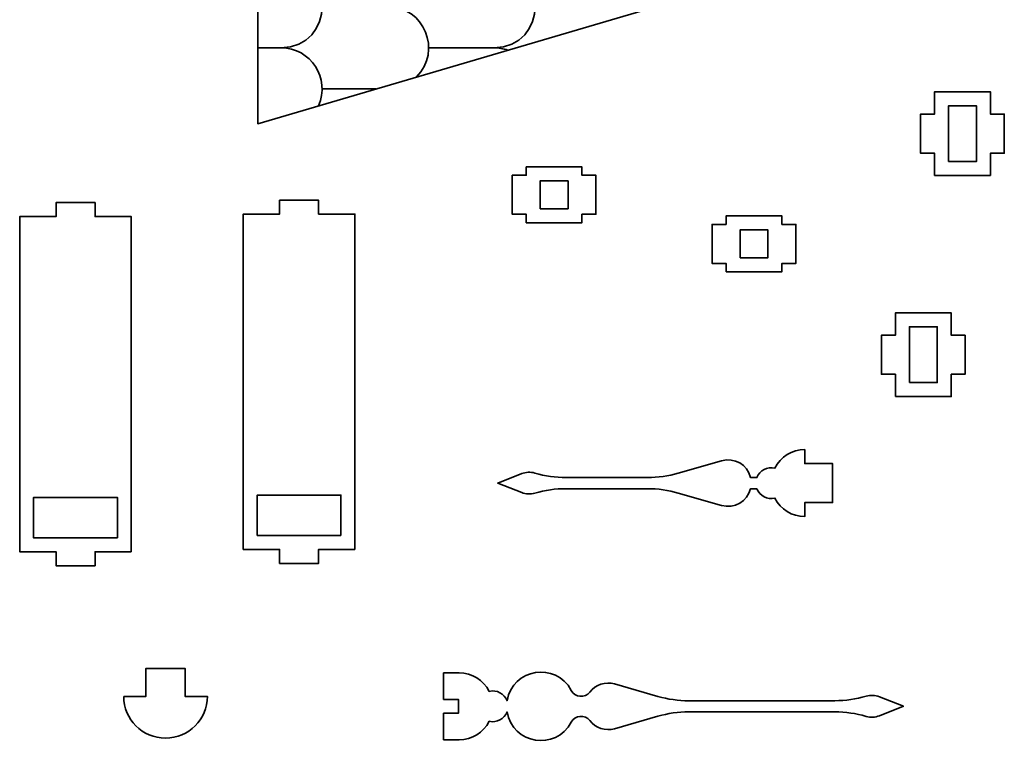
# Model space of a CAD drawing. Header units: centimetres. Extents: x -90 to 100, y -117 to 106.
# Tile 93 of 108: x 60 to 82, y 0 to 16. Entities that reach past the tile are written whole.
import ezdxf

# ---------------------------------------------------------------- set-up
doc = ezdxf.new("R2010")
doc.units = ezdxf.units.CM
doc.header["$MEASUREMENT"] = 0
doc.layers.add('Layer 1', color=7, linetype='Continuous')

msp = doc.modelspace()

# ---------------------------------------------------------------- linework, layer by layer
at = {"layer": 'Layer 1', "lineweight": 35}
for points, knots in [([(81.36412, 37.76817), (81.36412, 37.76817), (77.10615, 35.67371), (77.10615, 35.67371), (77.10615, 35.67371), (77.10615, 35.67371), (77.10615, 29.03269), (77.10615, 29.03269), (77.10615, 29.03269), (77.10615, 29.03269), (81.36412, 26.93779), (81.36412, 26.93779), (81.36412, 26.93779), (81.36412, 26.93779), (81.36412, 18.10064), (81.36412, 18.10064), (81.36412, 18.10064), (81.36412, 18.10064), (65.49073, 13.42844), (65.49073, 13.42844), (65.49073, 13.42844), (65.49073, 13.42844), (65.49073, 48.12858), (65.49073, 48.12858), (65.49073, 48.12858), (65.49073, 48.12858), (81.36412, 48.12858), (81.36412, 48.12858), (81.36412, 48.12858), (81.36412, 48.12858), (81.36412, 37.76817), (81.36412, 37.76817)], [0, 0, 0, 0, 0.11111111, 0.11111111, 0.11111111, 0.11111111, 0.22222222, 0.22222222, 0.22222222, 0.22222222, 0.33333333, 0.33333333, 0.33333333, 0.33333333, 0.44444444, 0.44444444, 0.44444444, 0.44444444, 0.55555556, 0.55555556, 0.55555556, 0.55555556, 0.66666667, 0.66666667, 0.66666667, 0.66666667, 0.77777778, 0.77777778, 0.77777778, 0.77777778, 1, 1, 1, 1]), ([(66.79693, 13.81299), (67.06022, 14.39968), (66.63019, 15.06185), (65.98805, 15.06185), (65.98805, 15.06185), (67.16993, 15.06185), (67.16993, 16.83583), (65.98805, 16.83583), (65.98805, 16.83583), (67.16993, 16.83583), (67.16993, 18.60982), (65.98805, 18.60982), (65.98805, 18.60982), (67.16993, 18.60982), (67.16993, 20.3838), (65.98805, 20.3838), (65.98805, 20.3838), (67.16993, 20.3838), (67.16993, 22.15778), (65.98805, 22.15778), (65.98805, 22.15778), (67.16993, 22.15778), (67.16993, 23.93176), (65.98805, 23.93176), (65.98805, 23.93176), (67.16993, 23.93176), (67.16993, 25.70574), (65.98805, 25.70574), (65.98805, 25.70574), (67.16993, 25.70574), (67.16993, 27.47972), (65.98805, 27.47972), (65.98805, 27.47972), (67.16993, 27.47972), (67.16993, 29.2537), (65.98805, 29.2537), (65.98805, 29.2537), (67.16993, 29.2537), (67.16993, 31.02783), (65.98805, 31.02783), (65.98805, 31.02783), (67.16993, 31.02783), (67.16993, 32.80181), (65.98805, 32.80181), (65.98805, 32.80181), (67.16993, 32.80181), (67.16993, 34.57579), (65.98805, 34.57579), (65.98805, 34.57579), (67.16993, 34.57579), (67.16993, 36.34977), (65.98805, 36.34977), (65.98805, 36.34977), (67.16993, 36.34977), (67.16993, 38.12361), (65.98805, 38.12361), (65.98805, 38.12361), (67.16993, 38.12361), (67.16993, 39.89788), (65.98805, 39.89788), (65.98805, 39.89788), (67.16993, 39.89788), (67.16993, 41.67216), (65.98805, 41.67216), (65.98805, 41.67216), (67.16993, 41.67216), (67.16993, 43.44643), (65.98805, 43.44643), (65.98805, 43.44643), (67.16993, 43.44643), (67.16993, 45.21924), (65.98805, 45.21924), (65.98805, 45.21924), (67.16993, 45.21924), (67.16993, 46.99352), (65.98805, 46.99352), (65.98805, 46.99352), (66.57899, 46.99352), (67.00464, 47.56105), (66.83935, 48.12858)], [0, 0, 0, 0, 0.04761905, 0.04761905, 0.04761905, 0.04761905, 0.0952381, 0.0952381, 0.0952381, 0.0952381, 0.14285714, 0.14285714, 0.14285714, 0.14285714, 0.19047619, 0.19047619, 0.19047619, 0.19047619, 0.23809524, 0.23809524, 0.23809524, 0.23809524, 0.28571429, 0.28571429, 0.28571429, 0.28571429, 0.33333333, 0.33333333, 0.33333333, 0.33333333, 0.38095238, 0.38095238, 0.38095238, 0.38095238, 0.42857143, 0.42857143, 0.42857143, 0.42857143, 0.47619048, 0.47619048, 0.47619048, 0.47619048, 0.52380952, 0.52380952, 0.52380952, 0.52380952, 0.57142857, 0.57142857, 0.57142857, 0.57142857, 0.61904762, 0.61904762, 0.61904762, 0.61904762, 0.66666667, 0.66666667, 0.66666667, 0.66666667, 0.71428571, 0.71428571, 0.71428571, 0.71428571, 0.76190476, 0.76190476, 0.76190476, 0.76190476, 0.80952381, 0.80952381, 0.80952381, 0.80952381, 0.85714286, 0.85714286, 0.85714286, 0.85714286, 0.9047619, 0.9047619, 0.9047619, 0.9047619, 1, 1, 1, 1]), ([(68.90324, 14.43303), (69.46493, 14.9912), (69.06999, 15.9487), (68.27867, 15.9487), (68.27867, 15.9487), (69.46054, 15.9487), (69.46054, 17.72282), (68.27867, 17.72282), (68.27867, 17.72282), (69.46054, 17.72282), (69.46054, 19.49681), (68.27867, 19.49681), (68.27867, 19.49681), (69.46054, 19.49681), (69.46054, 21.27079), (68.27867, 21.27079), (68.27867, 21.27079), (69.46054, 21.27079), (69.46054, 23.04477), (68.27867, 23.04477), (68.27867, 23.04477), (69.46054, 23.04477), (69.46054, 24.81875), (68.27867, 24.81875), (68.27867, 24.81875), (69.46054, 24.81875), (69.46054, 26.59273), (68.27867, 26.59273), (68.27867, 26.59273), (69.46054, 26.59273), (69.46054, 28.36671), (68.27867, 28.36671), (68.27867, 28.36671), (69.46054, 28.36671), (69.46054, 30.14069), (68.27867, 30.14069), (68.27867, 30.14069), (69.46054, 30.14069), (69.46054, 31.91482), (68.27867, 31.91482), (68.27867, 31.91482), (69.46054, 31.91482), (69.46054, 33.6888), (68.27867, 33.6888), (68.27867, 33.6888), (69.46054, 33.6888), (69.46054, 35.46278), (68.27867, 35.46278), (68.27867, 35.46278), (69.46054, 35.46278), (69.46054, 37.23677), (68.27867, 37.23677), (68.27867, 37.23677), (69.46054, 37.23677), (69.46054, 39.01148), (68.27867, 39.01148), (68.27867, 39.01148), (69.46054, 39.01148), (69.46054, 40.78429), (68.27867, 40.78429), (68.27867, 40.78429), (69.46054, 40.78429), (69.46054, 42.55856), (68.27867, 42.55856), (68.27867, 42.55856), (69.46054, 42.55856), (69.46054, 44.33284), (68.27867, 44.33284), (68.27867, 44.33284), (69.46054, 44.33284), (69.46054, 46.10711), (68.27867, 46.10711), (68.27867, 46.10711), (69.46054, 46.10711), (69.46054, 47.88138), (68.27867, 47.88138), (68.27867, 47.88138), (68.50685, 47.88138), (68.72772, 47.96915), (68.89301, 48.12858)], [0, 0, 0, 0, 0.04761905, 0.04761905, 0.04761905, 0.04761905, 0.0952381, 0.0952381, 0.0952381, 0.0952381, 0.14285714, 0.14285714, 0.14285714, 0.14285714, 0.19047619, 0.19047619, 0.19047619, 0.19047619, 0.23809524, 0.23809524, 0.23809524, 0.23809524, 0.28571429, 0.28571429, 0.28571429, 0.28571429, 0.33333333, 0.33333333, 0.33333333, 0.33333333, 0.38095238, 0.38095238, 0.38095238, 0.38095238, 0.42857143, 0.42857143, 0.42857143, 0.42857143, 0.47619048, 0.47619048, 0.47619048, 0.47619048, 0.52380952, 0.52380952, 0.52380952, 0.52380952, 0.57142857, 0.57142857, 0.57142857, 0.57142857, 0.61904762, 0.61904762, 0.61904762, 0.61904762, 0.66666667, 0.66666667, 0.66666667, 0.66666667, 0.71428571, 0.71428571, 0.71428571, 0.71428571, 0.76190476, 0.76190476, 0.76190476, 0.76190476, 0.80952381, 0.80952381, 0.80952381, 0.80952381, 0.85714286, 0.85714286, 0.85714286, 0.85714286, 0.9047619, 0.9047619, 0.9047619, 0.9047619, 1, 1, 1, 1]), ([(70.86621, 15.01051), (70.77113, 15.04445), (70.67021, 15.06185), (70.56928, 15.06185), (70.56928, 15.06185), (71.75115, 15.06185), (71.75115, 16.83583), (70.56928, 16.83583), (70.56928, 16.83583), (70.80331, 16.83583), (71.02857, 16.92872), (71.19532, 17.0943)], [0, 0, 0, 0, 0.25, 0.25, 0.25, 0.25, 0.5, 0.5, 0.5, 0.5, 1, 1, 1, 1]), ([(80.04767, 12.31385), (80.04767, 12.31385), (80.04767, 12.79377), (80.04767, 12.79377), (80.04767, 12.79377), (80.04767, 12.79377), (79.74782, 12.79377), (79.74782, 12.79377), (79.74782, 12.79377), (79.74782, 12.79377), (79.74782, 13.6338), (79.74782, 13.6338), (79.74782, 13.6338), (79.74782, 13.6338), (80.04767, 13.6338), (80.04767, 13.6338), (80.04767, 13.6338), (80.04767, 13.6338), (80.04767, 14.11387), (80.04767, 14.11387), (80.04767, 14.11387), (80.04767, 14.11387), (81.2471, 14.11387), (81.2471, 14.11387), (81.2471, 14.11387), (81.2471, 14.11387), (81.2471, 13.6338), (81.2471, 13.6338), (81.2471, 13.6338), (81.2471, 13.6338), (81.54696, 13.6338), (81.54696, 13.6338), (81.54696, 13.6338), (81.54696, 13.6338), (81.54696, 12.79377), (81.54696, 12.79377), (81.54696, 12.79377), (81.54696, 12.79377), (81.2471, 12.79377), (81.2471, 12.79377), (81.2471, 12.79377), (81.2471, 12.79377), (81.2471, 12.31385), (81.2471, 12.31385), (81.2471, 12.31385), (81.2471, 12.31385), (80.04767, 12.31385), (80.04767, 12.31385)], [0, 0, 0, 0, 0.07692308, 0.07692308, 0.07692308, 0.07692308, 0.15384615, 0.15384615, 0.15384615, 0.15384615, 0.23076923, 0.23076923, 0.23076923, 0.23076923, 0.30769231, 0.30769231, 0.30769231, 0.30769231, 0.38461538, 0.38461538, 0.38461538, 0.38461538, 0.46153846, 0.46153846, 0.46153846, 0.46153846, 0.53846154, 0.53846154, 0.53846154, 0.53846154, 0.61538462, 0.61538462, 0.61538462, 0.61538462, 0.69230769, 0.69230769, 0.69230769, 0.69230769, 0.76923077, 0.76923077, 0.76923077, 0.76923077, 0.84615385, 0.84615385, 0.84615385, 0.84615385, 1, 1, 1, 1]), ([(80.34753, 12.61385), (80.34753, 12.61385), (80.34753, 13.81386), (80.34753, 13.81386), (80.34753, 13.81386), (80.34753, 13.81386), (80.94724, 13.81386), (80.94724, 13.81386), (80.94724, 13.81386), (80.94724, 13.81386), (80.94724, 12.61385), (80.94724, 12.61385), (80.94724, 12.61385), (80.94724, 12.61385), (80.34753, 12.61385), (80.34753, 12.61385)], [0, 0, 0, 0, 0.2, 0.2, 0.2, 0.2, 0.4, 0.4, 0.4, 0.4, 0.6, 0.6, 0.6, 0.6, 1, 1, 1, 1]), ([(71.26407, 11.29858), (71.26407, 11.29858), (71.26407, 11.47849), (71.26407, 11.47849), (71.26407, 11.47849), (71.26407, 11.47849), (70.96421, 11.47849), (70.96421, 11.47849), (70.96421, 11.47849), (70.96421, 11.47849), (70.96421, 12.31853), (70.96421, 12.31853), (70.96421, 12.31853), (70.96421, 12.31853), (71.26407, 12.31853), (71.26407, 12.31853), (71.26407, 12.31853), (71.26407, 12.31853), (71.26407, 12.49859), (71.26407, 12.49859), (71.26407, 12.49859), (71.26407, 12.49859), (72.46349, 12.49859), (72.46349, 12.49859), (72.46349, 12.49859), (72.46349, 12.49859), (72.46349, 12.31853), (72.46349, 12.31853), (72.46349, 12.31853), (72.46349, 12.31853), (72.76481, 12.31853), (72.76481, 12.31853), (72.76481, 12.31853), (72.76481, 12.31853), (72.76481, 11.47849), (72.76481, 11.47849), (72.76481, 11.47849), (72.76481, 11.47849), (72.46349, 11.47849), (72.46349, 11.47849), (72.46349, 11.47849), (72.46349, 11.47849), (72.46349, 11.29858), (72.46349, 11.29858), (72.46349, 11.29858), (72.46349, 11.29858), (71.26407, 11.29858), (71.26407, 11.29858)], [0, 0, 0, 0, 0.07692308, 0.07692308, 0.07692308, 0.07692308, 0.15384615, 0.15384615, 0.15384615, 0.15384615, 0.23076923, 0.23076923, 0.23076923, 0.23076923, 0.30769231, 0.30769231, 0.30769231, 0.30769231, 0.38461538, 0.38461538, 0.38461538, 0.38461538, 0.46153846, 0.46153846, 0.46153846, 0.46153846, 0.53846154, 0.53846154, 0.53846154, 0.53846154, 0.61538462, 0.61538462, 0.61538462, 0.61538462, 0.69230769, 0.69230769, 0.69230769, 0.69230769, 0.76923077, 0.76923077, 0.76923077, 0.76923077, 0.84615385, 0.84615385, 0.84615385, 0.84615385, 1, 1, 1, 1]), ([(71.56392, 11.59844), (71.56392, 11.59844), (71.56392, 12.19844), (71.56392, 12.19844), (71.56392, 12.19844), (71.56392, 12.19844), (72.16364, 12.19844), (72.16364, 12.19844), (72.16364, 12.19844), (72.16364, 12.19844), (72.16364, 11.59844), (72.16364, 11.59844), (72.16364, 11.59844), (72.16364, 11.59844), (71.56392, 11.59844), (71.56392, 11.59844)], [0, 0, 0, 0, 0.2, 0.2, 0.2, 0.2, 0.4, 0.4, 0.4, 0.4, 0.6, 0.6, 0.6, 0.6, 1, 1, 1, 1]), ([(62.77154, 4.2183), (62.77154, 4.2183), (62.77154, 11.43081), (62.77154, 11.43081), (62.77154, 11.43081), (62.77154, 11.43081), (61.99191, 11.43081), (61.99191, 11.43081), (61.99191, 11.43081), (61.99191, 11.43081), (61.99191, 11.73096), (61.99191, 11.73096), (61.99191, 11.73096), (61.99191, 11.73096), (61.15232, 11.73096), (61.15232, 11.73096), (61.15232, 11.73096), (61.15232, 11.73096), (61.15232, 11.43081), (61.15232, 11.43081), (61.15232, 11.43081), (61.15232, 11.43081), (60.37123, 11.43081), (60.37123, 11.43081), (60.37123, 11.43081), (60.37123, 11.43081), (60.37123, 4.2183), (60.37123, 4.2183), (60.37123, 4.2183), (60.37123, 4.2183), (61.15232, 4.2183), (61.15232, 4.2183), (61.15232, 4.2183), (61.15232, 4.2183), (61.15232, 3.91816), (61.15232, 3.91816), (61.15232, 3.91816), (61.15232, 3.91816), (61.99191, 3.91816), (61.99191, 3.91816), (61.99191, 3.91816), (61.99191, 3.91816), (61.99191, 4.2183), (61.99191, 4.2183), (61.99191, 4.2183), (61.99191, 4.2183), (62.77154, 4.2183), (62.77154, 4.2183)], [0, 0, 0, 0, 0.07692308, 0.07692308, 0.07692308, 0.07692308, 0.15384615, 0.15384615, 0.15384615, 0.15384615, 0.23076923, 0.23076923, 0.23076923, 0.23076923, 0.30769231, 0.30769231, 0.30769231, 0.30769231, 0.38461538, 0.38461538, 0.38461538, 0.38461538, 0.46153846, 0.46153846, 0.46153846, 0.46153846, 0.53846154, 0.53846154, 0.53846154, 0.53846154, 0.61538462, 0.61538462, 0.61538462, 0.61538462, 0.69230769, 0.69230769, 0.69230769, 0.69230769, 0.76923077, 0.76923077, 0.76923077, 0.76923077, 0.84615385, 0.84615385, 0.84615385, 0.84615385, 1, 1, 1, 1]), ([(67.57949, 4.26994), (67.57949, 4.26994), (67.57949, 11.48259), (67.57949, 11.48259), (67.57949, 11.48259), (67.57949, 11.48259), (66.79986, 11.48259), (66.79986, 11.48259), (66.79986, 11.48259), (66.79986, 11.48259), (66.79986, 11.78259), (66.79986, 11.78259), (66.79986, 11.78259), (66.79986, 11.78259), (65.96026, 11.78259), (65.96026, 11.78259), (65.96026, 11.78259), (65.96026, 11.78259), (65.96026, 11.48259), (65.96026, 11.48259), (65.96026, 11.48259), (65.96026, 11.48259), (65.17917, 11.48259), (65.17917, 11.48259), (65.17917, 11.48259), (65.17917, 11.48259), (65.17917, 4.26994), (65.17917, 4.26994), (65.17917, 4.26994), (65.17917, 4.26994), (65.96026, 4.26994), (65.96026, 4.26994), (65.96026, 4.26994), (65.96026, 4.26994), (65.96026, 3.96994), (65.96026, 3.96994), (65.96026, 3.96994), (65.96026, 3.96994), (66.79986, 3.96994), (66.79986, 3.96994), (66.79986, 3.96994), (66.79986, 3.96994), (66.79986, 4.26994), (66.79986, 4.26994), (66.79986, 4.26994), (66.79986, 4.26994), (67.57949, 4.26994), (67.57949, 4.26994)], [0, 0, 0, 0, 0.07692308, 0.07692308, 0.07692308, 0.07692308, 0.15384615, 0.15384615, 0.15384615, 0.15384615, 0.23076923, 0.23076923, 0.23076923, 0.23076923, 0.30769231, 0.30769231, 0.30769231, 0.30769231, 0.38461538, 0.38461538, 0.38461538, 0.38461538, 0.46153846, 0.46153846, 0.46153846, 0.46153846, 0.53846154, 0.53846154, 0.53846154, 0.53846154, 0.61538462, 0.61538462, 0.61538462, 0.61538462, 0.69230769, 0.69230769, 0.69230769, 0.69230769, 0.76923077, 0.76923077, 0.76923077, 0.76923077, 0.84615385, 0.84615385, 0.84615385, 0.84615385, 1, 1, 1, 1]), ([(75.56299, 10.24294), (75.56299, 10.24294), (75.56299, 10.423), (75.56299, 10.423), (75.56299, 10.423), (75.56299, 10.423), (75.26313, 10.423), (75.26313, 10.423), (75.26313, 10.423), (75.26313, 10.423), (75.26313, 11.26303), (75.26313, 11.26303), (75.26313, 11.26303), (75.26313, 11.26303), (75.56299, 11.26303), (75.56299, 11.26303), (75.56299, 11.26303), (75.56299, 11.26303), (75.56299, 11.44295), (75.56299, 11.44295), (75.56299, 11.44295), (75.56299, 11.44295), (76.76388, 11.44295), (76.76388, 11.44295), (76.76388, 11.44295), (76.76388, 11.44295), (76.76388, 11.26303), (76.76388, 11.26303), (76.76388, 11.26303), (76.76388, 11.26303), (77.06373, 11.26303), (77.06373, 11.26303), (77.06373, 11.26303), (77.06373, 11.26303), (77.06373, 10.423), (77.06373, 10.423), (77.06373, 10.423), (77.06373, 10.423), (76.76388, 10.423), (76.76388, 10.423), (76.76388, 10.423), (76.76388, 10.423), (76.76388, 10.24294), (76.76388, 10.24294), (76.76388, 10.24294), (76.76388, 10.24294), (75.56299, 10.24294), (75.56299, 10.24294)], [0, 0, 0, 0, 0.07692308, 0.07692308, 0.07692308, 0.07692308, 0.15384615, 0.15384615, 0.15384615, 0.15384615, 0.23076923, 0.23076923, 0.23076923, 0.23076923, 0.30769231, 0.30769231, 0.30769231, 0.30769231, 0.38461538, 0.38461538, 0.38461538, 0.38461538, 0.46153846, 0.46153846, 0.46153846, 0.46153846, 0.53846154, 0.53846154, 0.53846154, 0.53846154, 0.61538462, 0.61538462, 0.61538462, 0.61538462, 0.69230769, 0.69230769, 0.69230769, 0.69230769, 0.76923077, 0.76923077, 0.76923077, 0.76923077, 0.84615385, 0.84615385, 0.84615385, 0.84615385, 1, 1, 1, 1]), ([(75.86285, 10.54294), (75.86285, 10.54294), (75.86285, 11.14295), (75.86285, 11.14295), (75.86285, 11.14295), (75.86285, 11.14295), (76.46402, 11.14295), (76.46402, 11.14295), (76.46402, 11.14295), (76.46402, 11.14295), (76.46402, 10.54294), (76.46402, 10.54294), (76.46402, 10.54294), (76.46402, 10.54294), (75.86285, 10.54294), (75.86285, 10.54294)], [0, 0, 0, 0, 0.2, 0.2, 0.2, 0.2, 0.4, 0.4, 0.4, 0.4, 0.6, 0.6, 0.6, 0.6, 1, 1, 1, 1]), ([(79.20515, 7.55885), (79.20515, 7.55885), (79.20515, 8.03892), (79.20515, 8.03892), (79.20515, 8.03892), (79.20515, 8.03892), (78.90529, 8.03892), (78.90529, 8.03892), (78.90529, 8.03892), (78.90529, 8.03892), (78.90529, 8.87881), (78.90529, 8.87881), (78.90529, 8.87881), (78.90529, 8.87881), (79.20515, 8.87881), (79.20515, 8.87881), (79.20515, 8.87881), (79.20515, 8.87881), (79.20515, 9.35887), (79.20515, 9.35887), (79.20515, 9.35887), (79.20515, 9.35887), (80.40458, 9.35887), (80.40458, 9.35887), (80.40458, 9.35887), (80.40458, 9.35887), (80.40458, 8.87881), (80.40458, 8.87881), (80.40458, 8.87881), (80.40458, 8.87881), (80.70443, 8.87881), (80.70443, 8.87881), (80.70443, 8.87881), (80.70443, 8.87881), (80.70443, 8.03892), (80.70443, 8.03892), (80.70443, 8.03892), (80.70443, 8.03892), (80.40458, 8.03892), (80.40458, 8.03892), (80.40458, 8.03892), (80.40458, 8.03892), (80.40458, 7.55885), (80.40458, 7.55885), (80.40458, 7.55885), (80.40458, 7.55885), (79.20515, 7.55885), (79.20515, 7.55885)], [0, 0, 0, 0, 0.07692308, 0.07692308, 0.07692308, 0.07692308, 0.15384615, 0.15384615, 0.15384615, 0.15384615, 0.23076923, 0.23076923, 0.23076923, 0.23076923, 0.30769231, 0.30769231, 0.30769231, 0.30769231, 0.38461538, 0.38461538, 0.38461538, 0.38461538, 0.46153846, 0.46153846, 0.46153846, 0.46153846, 0.53846154, 0.53846154, 0.53846154, 0.53846154, 0.61538462, 0.61538462, 0.61538462, 0.61538462, 0.69230769, 0.69230769, 0.69230769, 0.69230769, 0.76923077, 0.76923077, 0.76923077, 0.76923077, 0.84615385, 0.84615385, 0.84615385, 0.84615385, 1, 1, 1, 1]), ([(79.50501, 7.85886), (79.50501, 7.85886), (79.50501, 9.05887), (79.50501, 9.05887), (79.50501, 9.05887), (79.50501, 9.05887), (80.10472, 9.05887), (80.10472, 9.05887), (80.10472, 9.05887), (80.10472, 9.05887), (80.10472, 7.85886), (80.10472, 7.85886), (80.10472, 7.85886), (80.10472, 7.85886), (79.50501, 7.85886), (79.50501, 7.85886)], [0, 0, 0, 0, 0.2, 0.2, 0.2, 0.2, 0.4, 0.4, 0.4, 0.4, 0.6, 0.6, 0.6, 0.6, 1, 1, 1, 1]), ([(76.22706, 5.57658), (76.22706, 5.57658), (76.09103, 5.57658), (76.09103, 5.57658), (76.09103, 5.57658), (76.02374, 5.3013), (75.73998, 5.13762), (75.46791, 5.21588), (75.46791, 5.21588), (75.46791, 5.21588), (74.53616, 5.48341), (74.53616, 5.48341), (74.53616, 5.48341), (74.32114, 5.54528), (74.09735, 5.57658), (73.87355, 5.57658), (73.87355, 5.57658), (73.87355, 5.57658), (72.12414, 5.57658), (72.12414, 5.57658), (72.12414, 5.57658), (71.89596, 5.57658), (71.6707, 5.54426), (71.4513, 5.48063), (71.4513, 5.48063), (71.35768, 5.45327), (71.25822, 5.45796), (71.16753, 5.49365), (71.16753, 5.49365), (71.16753, 5.49365), (70.65119, 5.69667), (70.65119, 5.69667), (70.65119, 5.69667), (70.65119, 5.69667), (71.16753, 5.8997), (71.16753, 5.8997), (71.16753, 5.8997), (71.25822, 5.93539), (71.35768, 5.93992), (71.4513, 5.91271), (71.4513, 5.91271), (71.6707, 5.84894), (71.89596, 5.81661), (72.12414, 5.81661), (72.12414, 5.81661), (72.12414, 5.81661), (73.87355, 5.81661), (73.87355, 5.81661), (73.87355, 5.81661), (74.09735, 5.81661), (74.32114, 5.84806), (74.53616, 5.90993), (74.53616, 5.90993), (74.53616, 5.90993), (75.46791, 6.17747), (75.46791, 6.17747), (75.46791, 6.17747), (75.73998, 6.25572), (76.02374, 6.0919), (76.09103, 5.81661), (76.09103, 5.81661), (76.09103, 5.81661), (76.22706, 5.81661), (76.22706, 5.81661), (76.22706, 5.81661), (76.28703, 5.97034), (76.45086, 6.05665), (76.61176, 6.01876), (76.61176, 6.01876), (76.73316, 6.2626), (76.98182, 6.41662), (77.25535, 6.41662), (77.25535, 6.41662), (77.25535, 6.41662), (77.25535, 6.11662), (77.25535, 6.11662), (77.25535, 6.11662), (77.25535, 6.11662), (77.85506, 6.11662), (77.85506, 6.11662), (77.85506, 6.11662), (77.85506, 6.11662), (77.85506, 5.27673), (77.85506, 5.27673), (77.85506, 5.27673), (77.85506, 5.27673), (77.25535, 5.27673), (77.25535, 5.27673), (77.25535, 5.27673), (77.25535, 5.27673), (77.25535, 4.97658), (77.25535, 4.97658), (77.25535, 4.97658), (76.98182, 4.97658), (76.73316, 5.1306), (76.61176, 5.37458), (76.61176, 5.37458), (76.45086, 5.3367), (76.28703, 5.42285), (76.22706, 5.57658)], [0, 0, 0, 0, 0.03846154, 0.03846154, 0.03846154, 0.03846154, 0.07692308, 0.07692308, 0.07692308, 0.07692308, 0.11538462, 0.11538462, 0.11538462, 0.11538462, 0.15384615, 0.15384615, 0.15384615, 0.15384615, 0.19230769, 0.19230769, 0.19230769, 0.19230769, 0.23076923, 0.23076923, 0.23076923, 0.23076923, 0.26923077, 0.26923077, 0.26923077, 0.26923077, 0.30769231, 0.30769231, 0.30769231, 0.30769231, 0.34615385, 0.34615385, 0.34615385, 0.34615385, 0.38461538, 0.38461538, 0.38461538, 0.38461538, 0.42307692, 0.42307692, 0.42307692, 0.42307692, 0.46153846, 0.46153846, 0.46153846, 0.46153846, 0.5, 0.5, 0.5, 0.5, 0.53846154, 0.53846154, 0.53846154, 0.53846154, 0.57692308, 0.57692308, 0.57692308, 0.57692308, 0.61538462, 0.61538462, 0.61538462, 0.61538462, 0.65384615, 0.65384615, 0.65384615, 0.65384615, 0.69230769, 0.69230769, 0.69230769, 0.69230769, 0.73076923, 0.73076923, 0.73076923, 0.73076923, 0.76923077, 0.76923077, 0.76923077, 0.76923077, 0.80769231, 0.80769231, 0.80769231, 0.80769231, 0.84615385, 0.84615385, 0.84615385, 0.84615385, 0.88461538, 0.88461538, 0.88461538, 0.88461538, 0.92307692, 0.92307692, 0.92307692, 0.92307692, 1, 1, 1, 1]), ([(62.47169, 4.51816), (62.47169, 4.51816), (62.47169, 5.38789), (62.47169, 5.38789), (62.47169, 5.38789), (62.47169, 5.38789), (60.67108, 5.38789), (60.67108, 5.38789), (60.67108, 5.38789), (60.67108, 5.38789), (60.67108, 4.51816), (60.67108, 4.51816), (60.67108, 4.51816), (60.67108, 4.51816), (62.47169, 4.51816), (62.47169, 4.51816)], [0, 0, 0, 0, 0.2, 0.2, 0.2, 0.2, 0.4, 0.4, 0.4, 0.4, 0.6, 0.6, 0.6, 0.6, 1, 1, 1, 1]), ([(67.27963, 4.56994), (67.27963, 4.56994), (67.27963, 5.43953), (67.27963, 5.43953), (67.27963, 5.43953), (67.27963, 5.43953), (65.47903, 5.43953), (65.47903, 5.43953), (65.47903, 5.43953), (65.47903, 5.43953), (65.47903, 4.56994), (65.47903, 4.56994), (65.47903, 4.56994), (65.47903, 4.56994), (67.27963, 4.56994), (67.27963, 4.56994)], [0, 0, 0, 0, 0.2, 0.2, 0.2, 0.2, 0.4, 0.4, 0.4, 0.4, 0.6, 0.6, 0.6, 0.6, 1, 1, 1, 1]), ([(62.60772, 1.10945), (62.60772, 1.10945), (63.08749, 1.10945), (63.08749, 1.10945), (63.08749, 1.10945), (63.08749, 1.10945), (63.08749, 1.70945), (63.08749, 1.70945), (63.08749, 1.70945), (63.08749, 1.70945), (63.92855, 1.70945), (63.92855, 1.70945), (63.92855, 1.70945), (63.92855, 1.70945), (63.92855, 1.10945), (63.92855, 1.10945), (63.92855, 1.10945), (63.92855, 1.10945), (64.40832, 1.10945), (64.40832, 1.10945), (64.40832, 1.10945), (64.40832, 0.61242), (64.00461, 0.20944), (63.50875, 0.20944), (63.50875, 0.20944), (63.01143, 0.20944), (62.60772, 0.61242), (62.60772, 1.10945)], [0, 0, 0, 0, 0.125, 0.125, 0.125, 0.125, 0.25, 0.25, 0.25, 0.25, 0.375, 0.375, 0.375, 0.375, 0.5, 0.5, 0.5, 0.5, 0.625, 0.625, 0.625, 0.625, 0.75, 0.75, 0.75, 0.75, 1, 1, 1, 1]), ([(72.23239, 0.55157), (71.90327, -0.07301), (70.9686, 0.07838), (70.85451, 0.77493), (70.85451, 0.77493), (70.79454, 0.62105), (70.62925, 0.53489), (70.46981, 0.57278), (70.46981, 0.57278), (70.34695, 0.32894), (70.09828, 0.17492), (69.82476, 0.17492), (69.82476, 0.17492), (69.82476, 0.17492), (69.48833, 0.17492), (69.48833, 0.17492), (69.48833, 0.17492), (69.48833, 0.17492), (69.48833, 0.74479), (69.48833, 0.74479), (69.48833, 0.74479), (69.48833, 0.74479), (69.8072, 0.74479), (69.8072, 0.74479), (69.8072, 0.74479), (69.8072, 0.74479), (69.8072, 1.04494), (69.8072, 1.04494), (69.8072, 1.04494), (69.8072, 1.04494), (69.48833, 1.04494), (69.48833, 1.04494), (69.48833, 1.04494), (69.48833, 1.04494), (69.48833, 1.61496), (69.48833, 1.61496), (69.48833, 1.61496), (69.48833, 1.61496), (69.82476, 1.61496), (69.82476, 1.61496), (69.82476, 1.61496), (70.09828, 1.61496), (70.34695, 1.46079), (70.46981, 1.21696), (70.46981, 1.21696), (70.62925, 1.25484), (70.79454, 1.16869), (70.85451, 1.01496), (70.85451, 1.01496), (70.9686, 1.71136), (71.90327, 1.86275), (72.23239, 1.23831), (72.23239, 1.23831), (72.31283, 1.08414), (72.52639, 1.06513), (72.63317, 1.20248), (72.63317, 1.20248), (72.75896, 1.36352), (72.96959, 1.43198), (73.1656, 1.37566), (73.1656, 1.37566), (73.1656, 1.37566), (74.09735, 1.10813), (74.09735, 1.10813), (74.09735, 1.10813), (74.31237, 1.04626), (74.53616, 1.01496), (74.75996, 1.01496), (74.75996, 1.01496), (74.75996, 1.01496), (77.90333, 1.01496), (77.90333, 1.01496), (77.90333, 1.01496), (78.13152, 1.01496), (78.35677, 1.04714), (78.57472, 1.11091), (78.57472, 1.11091), (78.6698, 1.13826), (78.76926, 1.13358), (78.85995, 1.09789), (78.85995, 1.09789), (78.85995, 1.09789), (79.37629, 0.89487), (79.37629, 0.89487), (79.37629, 0.89487), (79.37629, 0.89487), (78.85995, 0.69184), (78.85995, 0.69184), (78.85995, 0.69184), (78.76926, 0.65615), (78.6698, 0.65162), (78.57472, 0.67883), (78.57472, 0.67883), (78.35677, 0.74245), (78.13152, 0.77493), (77.90333, 0.77493), (77.90333, 0.77493), (77.90333, 0.77493), (74.75996, 0.77493), (74.75996, 0.77493), (74.75996, 0.77493), (74.53616, 0.77493), (74.31237, 0.74348), (74.09735, 0.6816), (74.09735, 0.6816), (74.09735, 0.6816), (73.1656, 0.41407), (73.1656, 0.41407), (73.1656, 0.41407), (72.96959, 0.35776), (72.75896, 0.42621), (72.63317, 0.58726), (72.63317, 0.58726), (72.52639, 0.72461), (72.31283, 0.70559), (72.23239, 0.55157)], [0, 0, 0, 0, 0.03333333, 0.03333333, 0.03333333, 0.03333333, 0.06666667, 0.06666667, 0.06666667, 0.06666667, 0.1, 0.1, 0.1, 0.1, 0.13333333, 0.13333333, 0.13333333, 0.13333333, 0.16666667, 0.16666667, 0.16666667, 0.16666667, 0.2, 0.2, 0.2, 0.2, 0.23333333, 0.23333333, 0.23333333, 0.23333333, 0.26666667, 0.26666667, 0.26666667, 0.26666667, 0.3, 0.3, 0.3, 0.3, 0.33333333, 0.33333333, 0.33333333, 0.33333333, 0.36666667, 0.36666667, 0.36666667, 0.36666667, 0.4, 0.4, 0.4, 0.4, 0.43333333, 0.43333333, 0.43333333, 0.43333333, 0.46666667, 0.46666667, 0.46666667, 0.46666667, 0.5, 0.5, 0.5, 0.5, 0.53333333, 0.53333333, 0.53333333, 0.53333333, 0.56666667, 0.56666667, 0.56666667, 0.56666667, 0.6, 0.6, 0.6, 0.6, 0.63333333, 0.63333333, 0.63333333, 0.63333333, 0.66666667, 0.66666667, 0.66666667, 0.66666667, 0.7, 0.7, 0.7, 0.7, 0.73333333, 0.73333333, 0.73333333, 0.73333333, 0.76666667, 0.76666667, 0.76666667, 0.76666667, 0.8, 0.8, 0.8, 0.8, 0.83333333, 0.83333333, 0.83333333, 0.83333333, 0.86666667, 0.86666667, 0.86666667, 0.86666667, 0.9, 0.9, 0.9, 0.9, 0.93333333, 0.93333333, 0.93333333, 0.93333333, 1, 1, 1, 1])]:
    msp.add_open_spline(points, degree=3, knots=knots, dxfattribs=at)
for points in [[(65.98805, 15.06185), (65.98805, 15.06185), (65.49073, 15.06185), (65.49073, 15.06185)], [(70.56928, 15.06185), (70.56928, 15.06185), (69.16507, 15.06185), (69.16507, 15.06185)], [(68.02708, 14.17486), (68.02708, 14.17486), (66.87446, 14.17486), (66.87446, 14.17486)]]:
    msp.add_open_spline(points, degree=3, dxfattribs=at)

doc.saveas('drawing.dxf')
